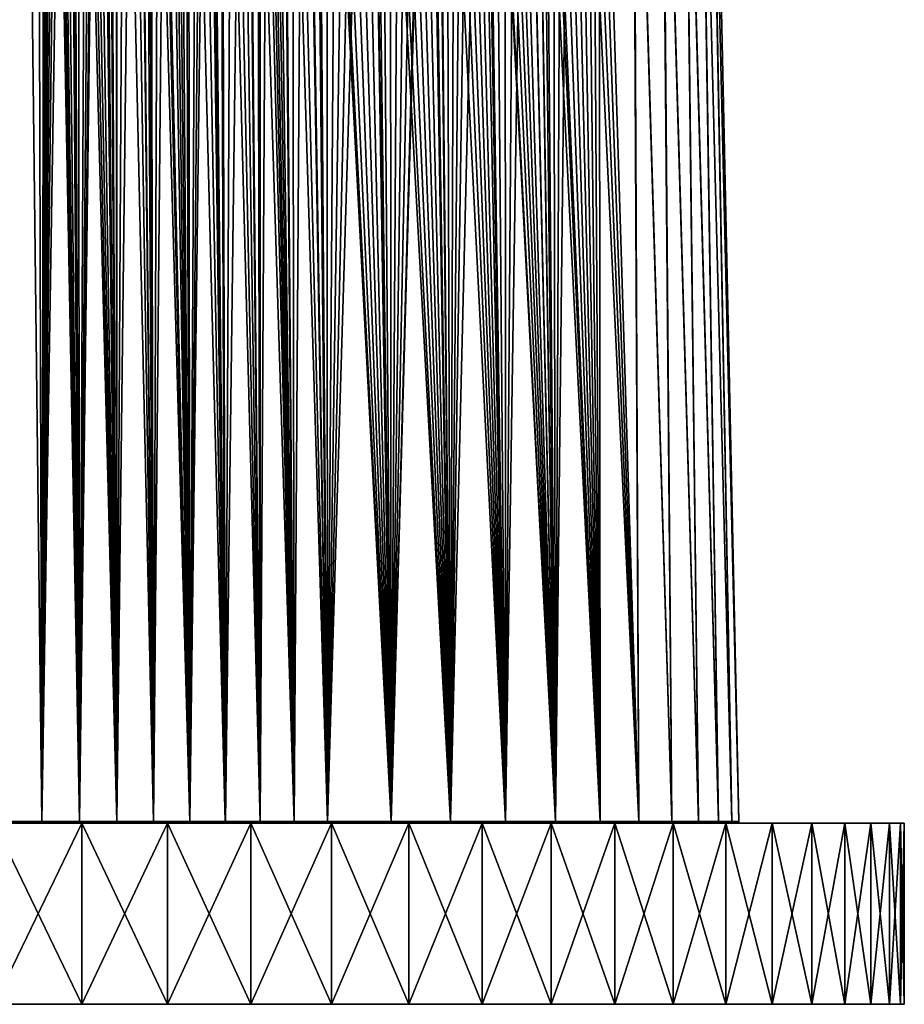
# Model space of a CAD drawing. Header units: millimetres. Extents: x -30 to 76, y -3 to 301.
# Tile 2 of 256: x 6 to 30, y -3 to 24. Entities that reach past the tile are written whole.
import ezdxf

# ---------------------------------------------------------------- set-up
doc = ezdxf.new("R2010")
doc.units = ezdxf.units.MM
doc.header["$LTSCALE"] = 81.481481
for name, color, linetype in [('25', 7, 'CONTINUOUS'), ('3', 7, 'CONTINUOUS'), ('422', 7, 'CONTINUOUS'), ('423', 7, 'CONTINUOUS'), ('429', 7, 'CONTINUOUS')]:
    doc.layers.add(name, color=color, linetype=linetype)

msp = doc.modelspace()

# ---------------------------------------------------------------- linework, layer by layer
at = {"layer": '25', "color": 7, "linetype": 'CONTINUOUS', "true_color": 0xaaaaaa}
for points in [[(4.091, 2, -24.259), (5.15, 2.044, -24.1), (6.199, 2, -23.897), (4.091, 2, -24.259)], [(5.15, 2.044, 24.1), (4.091, 2.044, 24.259), (6.199, 2, 23.897), (5.15, 2.044, 24.1)], [(6.199, 2, 23.897), (4.091, 2.044, 24.259), (4.091, 2, 24.259), (6.199, 2, 23.897)], [(5.15, 2.044, -24.1), (6.2, 2.044, -23.896), (6.199, 2, -23.897), (5.15, 2.044, -24.1)], [(6.2, 2.044, 23.896), (5.15, 2.044, 24.1), (6.199, 2, 23.897), (6.2, 2.044, 23.896)], [(6.2, 2.044, -23.896), (7.241, 2.044, -23.645), (6.199, 2, -23.897), (6.2, 2.044, -23.896)], [(6.199, 2, -23.897), (7.241, 2.044, -23.645), (8.268, 2, -23.351), (6.199, 2, -23.897)], [(8.268, 2, 23.351), (6.2, 2.044, 23.896), (6.199, 2, 23.897), (8.268, 2, 23.351)], [(7.24, 2.044, 23.646), (6.2, 2.044, 23.896), (8.268, 2, 23.351), (7.24, 2.044, 23.646)], [(8.269, 2.044, 23.35), (7.24, 2.044, 23.646), (8.268, 2, 23.351), (8.269, 2.044, 23.35)], [(7.241, 2.044, -23.645), (8.269, 2.044, -23.35), (8.268, 2, -23.351), (7.241, 2.044, -23.645)], [(8.269, 2.044, -23.35), (9.284, 2.044, -23.009), (8.268, 2, -23.351), (8.269, 2.044, -23.35)], [(8.268, 2, -23.351), (9.284, 2.044, -23.009), (10.282, 2, -22.626), (8.268, 2, -23.351)], [(10.282, 2, 22.626), (8.269, 2.044, 23.35), (8.268, 2, 23.351), (10.282, 2, 22.626)], [(9.283, 2.044, 23.01), (8.269, 2.044, 23.35), (10.282, 2, 22.626), (9.283, 2.044, 23.01)], [(10.282, 2.044, 22.625), (9.283, 2.044, 23.01), (10.282, 2, 22.626), (10.282, 2.044, 22.625)], [(9.284, 2.044, -23.009), (10.283, 2.044, -22.625), (10.282, 2, -22.626), (9.284, 2.044, -23.009)], [(10.283, 2.044, -22.625), (11.264, 2.044, -22.197), (10.282, 2, -22.626), (10.283, 2.044, -22.625)], [(10.282, 2, -22.626), (11.264, 2.044, -22.197), (12.224, 2, -21.728), (10.282, 2, -22.626)], [(11.263, 2.044, 22.197), (10.282, 2.044, 22.625), (12.224, 2, 21.728), (11.263, 2.044, 22.197)], [(12.224, 2, 21.728), (10.282, 2.044, 22.625), (10.282, 2, 22.626), (12.224, 2, 21.728)], [(12.224, 2.044, 21.727), (11.263, 2.044, 22.197), (12.224, 2, 21.728), (12.224, 2.044, 21.727)], [(11.264, 2.044, -22.197), (12.225, 2.044, -21.727), (12.224, 2, -21.728), (11.264, 2.044, -22.197)], [(12.225, 2.044, -21.727), (13.165, 2.044, -21.215), (12.224, 2, -21.728), (12.225, 2.044, -21.727)], [(12.224, 2, -21.728), (13.165, 2.044, -21.215), (14.08, 2, -20.663), (12.224, 2, -21.728)], [(13.164, 2.044, 21.215), (12.224, 2.044, 21.727), (14.08, 2, 20.663), (13.164, 2.044, 21.215)], [(14.08, 2, 20.663), (12.224, 2.044, 21.727), (12.224, 2, 21.728), (14.08, 2, 20.663)], [(14.08, 2.044, 20.663), (13.164, 2.044, 21.215), (14.08, 2, 20.663), (14.08, 2.044, 20.663)], [(13.165, 2.044, -21.215), (14.081, 2.044, -20.662), (14.08, 2, -20.663), (13.165, 2.044, -21.215)], [(14.08, 2, -20.663), (14.081, 2.044, -20.662), (15.836, 2, -19.441), (14.08, 2, -20.663)], [(15.836, 2.044, 19.441), (14.08, 2.044, 20.663), (15.836, 2, 19.441), (15.836, 2.044, 19.441)], [(15.836, 2, 19.441), (14.08, 2.044, 20.663), (14.08, 2, 20.663), (15.836, 2, 19.441)], [(14.081, 2.044, -20.662), (15.837, 2.044, -19.44), (15.836, 2, -19.441), (14.081, 2.044, -20.662)], [(15.836, 2, -19.441), (15.837, 2.044, -19.44), (17.478, 2, -18.071), (15.836, 2, -19.441)], [(17.479, 2.044, 18.069), (15.836, 2.044, 19.441), (17.478, 2, 18.07), (17.479, 2.044, 18.069)], [(17.478, 2, 18.07), (15.836, 2.044, 19.441), (15.836, 2, 19.441), (17.478, 2, 18.07)], [(15.837, 2.044, -19.44), (17.48, 2.044, -18.068), (17.478, 2, -18.071), (15.837, 2.044, -19.44)], [(17.478, 2, -18.071), (17.48, 2.044, -18.068), (18.995, 2, -16.561), (17.478, 2, -18.071)], [(18.995, 2, 16.561), (17.479, 2.044, 18.069), (17.478, 2, 18.07), (18.995, 2, 16.561)], [(18.995, 2.044, 16.56), (17.479, 2.044, 18.069), (18.995, 2, 16.561), (18.995, 2.044, 16.56)], [(17.48, 2.044, -18.068), (18.996, 2.044, -16.559), (18.995, 2, -16.561), (17.48, 2.044, -18.068)], [(18.995, 2, -16.561), (18.996, 2.044, -16.559), (20.374, 2, -14.924), (18.995, 2, -16.561)], [(20.374, 2.044, 14.923), (18.995, 2.044, 16.56), (20.374, 2, 14.924), (20.374, 2.044, 14.923)], [(20.374, 2, 14.924), (18.995, 2.044, 16.56), (18.995, 2, 16.561), (20.374, 2, 14.924)], [(18.996, 2.044, -16.559), (20.375, 2.044, -14.922), (20.374, 2, -14.924), (18.996, 2.044, -16.559)], [(20.374, 2, -14.924), (20.375, 2.044, -14.922), (21.604, 2, -13.173), (20.374, 2, -14.924)], [(21.604, 2.044, 13.173), (20.374, 2.044, 14.923), (21.604, 2, 13.173), (21.604, 2.044, 13.173)], [(21.604, 2, 13.173), (20.374, 2.044, 14.923), (20.374, 2, 14.924), (21.604, 2, 13.173)], [(20.375, 2.044, -14.922), (21.605, 2.044, -13.172), (21.604, 2, -13.173), (20.375, 2.044, -14.922)], [(21.604, 2, -13.173), (21.605, 2.044, -13.172), (22.677, 2, -11.322), (21.604, 2, -13.173)], [(22.676, 2.044, 11.322), (21.604, 2.044, 13.173), (22.677, 2, 11.322), (22.676, 2.044, 11.322)], [(22.677, 2, 11.322), (21.604, 2.044, 13.173), (21.604, 2, 13.173), (22.677, 2, 11.322)], [(21.605, 2.044, -13.172), (22.677, 2.044, -11.32), (22.677, 2, -11.322), (21.605, 2.044, -13.172)], [(23.583, 2.044, 9.384), (22.676, 2.044, 11.322), (23.583, 2, 9.384), (23.583, 2.044, 9.384)], [(23.583, 2, 9.384), (22.676, 2.044, 11.322), (22.677, 2, 11.322), (23.583, 2, 9.384)], [(22.677, 2.044, -11.32), (23.584, 2.044, -9.382), (23.583, 2, -9.384), (22.677, 2.044, -11.32)], [(22.677, 2, -11.322), (22.677, 2.044, -11.32), (23.583, 2, -9.384), (22.677, 2, -11.322)], [(23.583, 2, -9.384), (23.584, 2.044, -9.382), (24.317, 2, -7.375), (23.583, 2, -9.384)], [(24.317, 2.044, 7.374), (23.583, 2.044, 9.384), (24.317, 2, 7.375), (24.317, 2.044, 7.374)], [(24.317, 2, 7.375), (23.583, 2.044, 9.384), (23.583, 2, 9.384), (24.317, 2, 7.375)], [(23.584, 2.044, -9.382), (24.317, 2.044, -7.372), (24.317, 2, -7.375), (23.584, 2.044, -9.382)], [(24.317, 2.044, -7.372), (24.873, 2.044, -5.306), (24.873, 2, -5.308), (24.317, 2.044, -7.372)], [(24.317, 2, -7.375), (24.317, 2.044, -7.372), (24.873, 2, -5.308), (24.317, 2, -7.375)], [(24.872, 2.044, 5.308), (24.317, 2.044, 7.374), (24.873, 2, 5.308), (24.872, 2.044, 5.308)], [(24.873, 2, 5.308), (24.317, 2.044, 7.374), (24.317, 2, 7.375), (24.873, 2, 5.308)], [(25.245, 2.044, 3.202), (24.872, 2.044, 5.308), (24.873, 2, 5.308), (25.245, 2.044, 3.202)], [(24.873, 2.044, -5.306), (25.245, 2.044, -3.2), (25.245, 2, -3.201), (24.873, 2.044, -5.306)], [(24.873, 2, -5.308), (24.873, 2.044, -5.306), (25.245, 2, -3.201), (24.873, 2, -5.308)], [(25.245, 2, 3.201), (25.245, 2.044, 3.202), (24.873, 2, 5.308), (25.245, 2, 3.201)], [(25.245, 2.044, -3.2), (25.432, 2.044, -1.069), (25.432, 2, -1.069), (25.245, 2.044, -3.2)], [(25.245, 2, -3.201), (25.245, 2.044, -3.2), (25.432, 2, -1.069), (25.245, 2, -3.201)], [(25.432, 2.044, 1.071), (25.245, 2.044, 3.202), (25.245, 2, 3.201), (25.432, 2.044, 1.071)], [(25.432, 2, 1.069), (25.432, 2.044, 1.071), (25.245, 2, 3.201), (25.432, 2, 1.069)], [(25.432, 2.044, -1.069), (25.432, 2.044, 1.071), (25.432, 2, 1.069), (25.432, 2.044, -1.069)], [(25.432, 2, -1.069), (25.432, 2.044, -1.069), (25.432, 2, 1.069), (25.432, 2, -1.069)]]:
    msp.add_3dface(points, dxfattribs=at)
at = {"layer": '3', "color": 7, "linetype": 'CONTINUOUS', "true_color": 0xaaaaaa}
for points in [[(6.2, 2.044, -23.896), (5.15, 2.044, -24.1), (4.903, 112, -21.695), (6.2, 2.044, -23.896)], [(5.873, 112, -21.498), (6.2, 2.044, -23.896), (4.903, 112, -21.695), (5.873, 112, -21.498)], [(5.15, 2.044, 24.1), (6.2, 2.044, 23.896), (4.903, 112, 21.695), (5.15, 2.044, 24.1)], [(4.903, 112, 21.695), (6.2, 2.044, 23.896), (5.873, 112, 21.498), (4.903, 112, 21.695)], [(6.2, 2.044, -23.896), (5.873, 112, -21.498), (6.294, 52.255, -22.746), (6.2, 2.044, -23.896)], [(5.873, 112, 21.498), (6.2, 2.044, 23.896), (6.294, 52.18, 22.748), (5.873, 112, 21.498)], [(6.3, 52.005, -22.75), (6.2, 2.044, -23.896), (6.294, 52.255, -22.746), (6.3, 52.005, -22.75)], [(6.2, 2.044, 23.896), (7.24, 2.044, 23.646), (6.294, 52.18, 22.748), (6.2, 2.044, 23.896)], [(6.294, 52.18, 22.748), (7.24, 2.044, 23.646), (6.31, 51.845, 22.751), (6.294, 52.18, 22.748)], [(6.319, 51.756, -22.751), (6.2, 2.044, -23.896), (6.3, 52.005, -22.75), (6.319, 51.756, -22.751)], [(6.354, 51.506, -22.749), (6.2, 2.044, -23.896), (6.319, 51.756, -22.751), (6.354, 51.506, -22.749)], [(6.31, 51.845, 22.751), (7.24, 2.044, 23.646), (6.355, 51.499, 22.749), (6.31, 51.845, 22.751)], [(6.404, 51.251, -22.743), (6.2, 2.044, -23.896), (6.354, 51.506, -22.749), (6.404, 51.251, -22.743)], [(6.355, 51.499, 22.749), (7.24, 2.044, 23.646), (6.431, 51.14, 22.739), (6.355, 51.499, 22.749)], [(6.471, 50.992, -22.733), (6.2, 2.044, -23.896), (6.404, 51.251, -22.743), (6.471, 50.992, -22.733)], [(6.431, 51.14, 22.739), (7.24, 2.044, 23.646), (6.537, 50.778, 22.721), (6.431, 51.14, 22.739)], [(6.537, 50.78, -22.721), (6.2, 2.044, -23.896), (6.471, 50.992, -22.733), (6.537, 50.78, -22.721)], [(6.553, 50.732, -22.719), (6.2, 2.044, -23.896), (6.537, 50.78, -22.721), (6.553, 50.732, -22.719)], [(6.655, 50.458, -22.7), (6.2, 2.044, -23.896), (6.553, 50.732, -22.719), (6.655, 50.458, -22.7)], [(6.537, 50.778, 22.721), (7.24, 2.044, 23.646), (6.542, 50.765, 22.721), (6.537, 50.778, 22.721)], [(6.542, 50.765, 22.721), (7.24, 2.044, 23.646), (6.693, 50.364, 22.692), (6.542, 50.765, 22.721)], [(6.788, 50.149, -22.673), (6.2, 2.044, -23.896), (6.655, 50.458, -22.7), (6.788, 50.149, -22.673)], [(6.693, 50.364, 22.692), (7.24, 2.044, 23.646), (6.898, 49.921, 22.65), (6.693, 50.364, 22.692)], [(6.964, 49.793, -22.635), (6.2, 2.044, -23.896), (6.788, 50.149, -22.673), (6.964, 49.793, -22.635)], [(7.241, 2.044, -23.645), (6.2, 2.044, -23.896), (6.964, 49.793, -22.635), (7.241, 2.044, -23.645)], [(6.898, 49.921, 22.65), (7.24, 2.044, 23.646), (7.024, 49.68, 22.622), (6.898, 49.921, 22.65)], [(7.191, 49.387, -22.584), (7.241, 2.044, -23.645), (6.964, 49.793, -22.635), (7.191, 49.387, -22.584)], [(7.24, 2.044, 23.646), (8.269, 2.044, 23.35), (7.024, 49.68, 22.622), (7.24, 2.044, 23.646)], [(7.024, 49.68, 22.622), (8.269, 2.044, 23.35), (7.17, 49.423, 22.589), (7.024, 49.68, 22.622)], [(7.17, 49.423, 22.589), (8.269, 2.044, 23.35), (7.337, 49.149, 22.549), (7.17, 49.423, 22.589)], [(7.477, 48.932, -22.514), (7.241, 2.044, -23.645), (7.191, 49.387, -22.584), (7.477, 48.932, -22.514)], [(7.645, 48.684, -22.47), (7.241, 2.044, -23.645), (7.477, 48.932, -22.514), (7.645, 48.684, -22.47)], [(7.337, 49.149, 22.549), (8.269, 2.044, 23.35), (7.527, 48.857, 22.501), (7.337, 49.149, 22.549)], [(7.772, 48.503, -22.436), (7.241, 2.044, -23.645), (7.645, 48.684, -22.47), (7.772, 48.503, -22.436)], [(7.527, 48.857, 22.501), (8.269, 2.044, 23.35), (7.742, 48.546, 22.445), (7.527, 48.857, 22.501)], [(7.832, 48.42, -22.42), (7.241, 2.044, -23.645), (7.772, 48.503, -22.436), (7.832, 48.42, -22.42)], [(8.269, 2.044, -23.35), (7.241, 2.044, -23.645), (7.832, 48.42, -22.42), (8.269, 2.044, -23.35)], [(7.742, 48.546, 22.445), (8.269, 2.044, 23.35), (7.773, 48.502, 22.436), (7.742, 48.546, 22.445)], [(7.773, 48.502, 22.436), (8.269, 2.044, 23.35), (7.983, 48.215, 22.378), (7.773, 48.502, 22.436)], [(8.04, 48.141, -22.362), (8.269, 2.044, -23.35), (7.832, 48.42, -22.42), (8.04, 48.141, -22.362)], [(7.983, 48.215, 22.378), (8.269, 2.044, 23.35), (8.255, 47.863, 22.3), (7.983, 48.215, 22.378)], [(8.27, 47.844, -22.295), (8.269, 2.044, -23.35), (8.04, 48.141, -22.362), (8.27, 47.844, -22.295)], [(8.269, 2.044, 23.35), (9.283, 2.044, 23.01), (8.255, 47.863, 22.3), (8.269, 2.044, 23.35)], [(8.255, 47.863, 22.3), (9.283, 2.044, 23.01), (8.558, 47.488, 22.208), (8.255, 47.863, 22.3)], [(8.524, 47.529, -22.218), (8.269, 2.044, -23.35), (8.27, 47.844, -22.295), (8.524, 47.529, -22.218)], [(8.805, 47.195, -22.129), (8.269, 2.044, -23.35), (8.524, 47.529, -22.218), (8.805, 47.195, -22.129)], [(8.558, 47.488, 22.208), (9.283, 2.044, 23.01), (8.779, 47.224, 22.137), (8.558, 47.488, 22.208)], [(9.284, 2.044, -23.009), (8.269, 2.044, -23.35), (8.805, 47.195, -22.129), (9.284, 2.044, -23.009)], [(8.779, 47.224, 22.137), (9.283, 2.044, 23.01), (9.017, 46.949, 22.059), (8.779, 47.224, 22.137)], [(9.113, 46.84, -22.026), (9.284, 2.044, -23.009), (8.805, 47.195, -22.129), (9.113, 46.84, -22.026)], [(9.283, 2.044, 23.01), (10.282, 2.044, 22.625), (9.017, 46.949, 22.059), (9.283, 2.044, 23.01)], [(9.017, 46.949, 22.059), (10.282, 2.044, 22.625), (9.185, 46.758, 22.001), (9.017, 46.949, 22.059)], [(9.184, 46.759, -22.002), (9.284, 2.044, -23.009), (9.113, 46.84, -22.026), (9.184, 46.759, -22.002)], [(9.452, 46.462, -21.907), (9.284, 2.044, -23.009), (9.184, 46.759, -22.002), (9.452, 46.462, -21.907)], [(9.185, 46.758, 22.001), (10.282, 2.044, 22.625), (9.272, 46.661, 21.971), (9.185, 46.758, 22.001)], [(9.272, 46.661, 21.971), (10.282, 2.044, 22.625), (9.544, 46.362, 21.874), (9.272, 46.661, 21.971)], [(9.696, 46.197, -21.818), (9.284, 2.044, -23.009), (9.452, 46.462, -21.907), (9.696, 46.197, -21.818)], [(9.544, 46.362, 21.874), (10.282, 2.044, 22.625), (9.831, 46.054, 21.767), (9.544, 46.362, 21.874)], [(10.283, 2.044, -22.625), (9.284, 2.044, -23.009), (9.696, 46.197, -21.818), (10.283, 2.044, -22.625)], [(9.957, 45.92, -21.719), (10.283, 2.044, -22.625), (9.696, 46.197, -21.818), (9.957, 45.92, -21.719)], [(9.831, 46.054, 21.767), (10.282, 2.044, 22.625), (10.134, 45.735, 21.649), (9.831, 46.054, 21.767)], [(10.233, 45.631, -21.609), (10.283, 2.044, -22.625), (9.957, 45.92, -21.719), (10.233, 45.631, -21.609)], [(10.282, 2.044, 22.625), (11.263, 2.044, 22.197), (10.134, 45.735, 21.649), (10.282, 2.044, 22.625)], [(10.134, 45.735, 21.649), (11.263, 2.044, 22.197), (10.447, 45.413, 21.522), (10.134, 45.735, 21.649)], [(10.524, 45.334, -21.49), (10.283, 2.044, -22.625), (10.233, 45.631, -21.609), (10.524, 45.334, -21.49)], [(10.447, 45.413, 21.522), (11.263, 2.044, 22.197), (10.686, 45.171, 21.421), (10.447, 45.413, 21.522)], [(10.685, 45.172, -21.422), (10.283, 2.044, -22.625), (10.524, 45.334, -21.49), (10.685, 45.172, -21.422)], [(10.83, 45.027, -21.359), (10.283, 2.044, -22.625), (10.685, 45.172, -21.422), (10.83, 45.027, -21.359)], [(10.686, 45.171, 21.421), (11.263, 2.044, 22.197), (10.768, 45.089, 21.386), (10.686, 45.171, 21.421)], [(11.264, 2.044, -22.197), (10.283, 2.044, -22.625), (10.83, 45.027, -21.359), (11.264, 2.044, -22.197)], [(10.768, 45.089, 21.386), (11.263, 2.044, 22.197), (11.095, 44.765, 21.242), (10.768, 45.089, 21.386)], [(11.147, 44.714, -21.218), (11.264, 2.044, -22.197), (10.83, 45.027, -21.359), (11.147, 44.714, -21.218)], [(11.263, 2.044, 22.197), (12.224, 2.044, 21.727), (11.095, 44.765, 21.242), (11.263, 2.044, 22.197)], [(11.095, 44.765, 21.242), (12.224, 2.044, 21.727), (11.341, 44.526, 21.129), (11.095, 44.765, 21.242)], [(11.47, 44.401, -21.068), (11.264, 2.044, -22.197), (11.147, 44.714, -21.218), (11.47, 44.401, -21.068)], [(11.801, 44.086, -20.908), (11.264, 2.044, -22.197), (11.47, 44.401, -21.068), (11.801, 44.086, -20.908)], [(11.341, 44.526, 21.129), (12.224, 2.044, 21.727), (11.588, 44.288, 21.012), (11.341, 44.526, 21.129)], [(12.225, 2.044, -21.727), (11.264, 2.044, -22.197), (11.801, 44.086, -20.908), (12.225, 2.044, -21.727)], [(11.588, 44.288, 21.012), (12.224, 2.044, 21.727), (11.837, 44.052, 20.89), (11.588, 44.288, 21.012)], [(12.131, 43.777, -20.742), (12.225, 2.044, -21.727), (11.801, 44.086, -20.908), (12.131, 43.777, -20.742)], [(12.224, 2.044, 21.727), (13.164, 2.044, 21.215), (11.837, 44.052, 20.89), (12.224, 2.044, 21.727)], [(11.837, 44.052, 20.89), (13.164, 2.044, 21.215), (12.084, 43.82, 20.766), (11.837, 44.052, 20.89)], [(12.084, 43.82, 20.766), (13.164, 2.044, 21.215), (12.228, 43.686, 20.692), (12.084, 43.82, 20.766)], [(12.228, 43.686, -20.692), (12.225, 2.044, -21.727), (12.131, 43.777, -20.742), (12.228, 43.686, -20.692)], [(12.46, 43.472, -20.569), (12.225, 2.044, -21.727), (12.228, 43.686, -20.692), (12.46, 43.472, -20.569)], [(12.228, 43.686, 20.692), (13.164, 2.044, 21.215), (12.332, 43.59, 20.637), (12.228, 43.686, 20.692)], [(12.332, 43.59, 20.637), (13.164, 2.044, 21.215), (12.579, 43.364, 20.506), (12.332, 43.59, 20.637)], [(13.165, 2.044, -21.215), (12.225, 2.044, -21.727), (12.46, 43.472, -20.569), (13.165, 2.044, -21.215)], [(12.788, 43.175, -20.391), (13.165, 2.044, -21.215), (12.46, 43.472, -20.569), (12.788, 43.175, -20.391)], [(12.579, 43.364, 20.506), (13.164, 2.044, 21.215), (12.824, 43.142, 20.371), (12.579, 43.364, 20.506)], [(13.112, 42.885, -20.208), (13.165, 2.044, -21.215), (12.788, 43.175, -20.391), (13.112, 42.885, -20.208)], [(13.164, 2.044, 21.215), (14.08, 2.044, 20.663), (12.824, 43.142, 20.371), (13.164, 2.044, 21.215)], [(12.824, 43.142, 20.371), (14.08, 2.044, 20.663), (13.068, 42.923, 20.233), (12.824, 43.142, 20.371)], [(13.068, 42.923, 20.233), (14.08, 2.044, 20.663), (13.391, 42.638, 20.044), (13.068, 42.923, 20.233)], [(13.432, 42.602, -20.02), (13.165, 2.044, -21.215), (13.112, 42.885, -20.208), (13.432, 42.602, -20.02)], [(14.081, 2.044, -20.662), (13.165, 2.044, -21.215), (13.432, 42.602, -20.02), (14.081, 2.044, -20.662)], [(13.391, 42.638, 20.044), (14.08, 2.044, 20.663), (13.709, 42.361, 19.851), (13.391, 42.638, 20.044)], [(13.748, 42.327, -19.827), (14.081, 2.044, -20.662), (13.432, 42.602, -20.02), (13.748, 42.327, -19.827)], [(14.08, 2.044, 20.663), (15.836, 2.044, 19.441), (13.709, 42.361, 19.851), (14.08, 2.044, 20.663)], [(13.709, 42.361, 19.851), (15.836, 2.044, 19.441), (13.787, 42.294, 19.803), (13.709, 42.361, 19.851)], [(13.786, 42.294, -19.803), (14.081, 2.044, -20.662), (13.748, 42.327, -19.827), (13.786, 42.294, -19.803)], [(14.061, 42.06, -19.63), (14.081, 2.044, -20.662), (13.786, 42.294, -19.803), (14.061, 42.06, -19.63)], [(13.787, 42.294, 19.803), (15.836, 2.044, 19.441), (14.023, 42.092, 19.654), (13.787, 42.294, 19.803)], [(14.023, 42.092, 19.654), (15.836, 2.044, 19.441), (14.331, 41.831, 19.453), (14.023, 42.092, 19.654)], [(14.367, 41.801, -19.429), (14.081, 2.044, -20.662), (14.061, 42.06, -19.63), (14.367, 41.801, -19.429)], [(14.668, 41.55, -19.225), (14.081, 2.044, -20.662), (14.367, 41.801, -19.429), (14.668, 41.55, -19.225)], [(14.331, 41.831, 19.453), (15.836, 2.044, 19.441), (14.634, 41.578, 19.249), (14.331, 41.831, 19.453)], [(14.964, 41.308, -19.018), (14.081, 2.044, -20.662), (14.668, 41.55, -19.225), (14.964, 41.308, -19.018)], [(14.634, 41.578, 19.249), (15.836, 2.044, 19.441), (14.931, 41.334, 19.042), (14.634, 41.578, 19.249)], [(14.931, 41.334, 19.042), (15.836, 2.044, 19.441), (15.222, 41.099, 18.832), (14.931, 41.334, 19.042)], [(15.253, 41.074, -18.809), (14.081, 2.044, -20.662), (14.964, 41.308, -19.018), (15.253, 41.074, -18.809)], [(15.837, 2.044, -19.44), (14.081, 2.044, -20.662), (15.253, 41.074, -18.809), (15.837, 2.044, -19.44)], [(15.222, 41.099, 18.832), (15.836, 2.044, 19.441), (15.343, 41.002, 18.742), (15.222, 41.099, 18.832)], [(15.343, 41.002, -18.742), (15.837, 2.044, -19.44), (15.253, 41.074, -18.809), (15.343, 41.002, -18.742)], [(15.537, 40.849, -18.597), (15.837, 2.044, -19.44), (15.343, 41.002, -18.742), (15.537, 40.849, -18.597)], [(15.836, 2.044, 19.441), (17.479, 2.044, 18.069), (15.343, 41.002, 18.742), (15.836, 2.044, 19.441)], [(15.343, 41.002, 18.742), (17.479, 2.044, 18.069), (15.507, 40.872, 18.619), (15.343, 41.002, 18.742)], [(15.507, 40.872, 18.619), (17.479, 2.044, 18.069), (15.786, 40.653, 18.404), (15.507, 40.872, 18.619)], [(15.814, 40.631, -18.382), (15.837, 2.044, -19.44), (15.537, 40.849, -18.597), (15.814, 40.631, -18.382)], [(15.786, 40.653, 18.404), (17.479, 2.044, 18.069), (16.06, 40.442, 18.187), (15.786, 40.653, 18.404)], [(16.086, 40.422, -18.166), (15.837, 2.044, -19.44), (15.814, 40.631, -18.382), (16.086, 40.422, -18.166)], [(16.352, 40.221, -17.948), (15.837, 2.044, -19.44), (16.086, 40.422, -18.166), (16.352, 40.221, -17.948)], [(16.612, 40.028, -17.728), (15.837, 2.044, -19.44), (16.352, 40.221, -17.948), (16.612, 40.028, -17.728)], [(16.06, 40.442, 18.187), (17.479, 2.044, 18.069), (16.327, 40.24, 17.968), (16.06, 40.442, 18.187)], [(16.327, 40.24, 17.968), (17.479, 2.044, 18.069), (16.589, 40.045, 17.748), (16.327, 40.24, 17.968)], [(16.866, 39.843, -17.506), (15.837, 2.044, -19.44), (16.612, 40.028, -17.728), (16.866, 39.843, -17.506)], [(16.589, 40.045, 17.748), (17.479, 2.044, 18.069), (16.844, 39.859, 17.526), (16.589, 40.045, 17.748)], [(16.893, 39.823, -17.482), (15.837, 2.044, -19.44), (16.866, 39.843, -17.506), (16.893, 39.823, -17.482)], [(17.48, 2.044, -18.068), (15.837, 2.044, -19.44), (16.893, 39.823, -17.482), (17.48, 2.044, -18.068)], [(16.844, 39.859, 17.526), (17.479, 2.044, 18.069), (16.893, 39.823, 17.482), (16.844, 39.859, 17.526)], [(17.114, 39.665, -17.283), (17.48, 2.044, -18.068), (16.893, 39.823, -17.482), (17.114, 39.665, -17.283)], [(16.893, 39.823, 17.482), (17.479, 2.044, 18.069), (17.093, 39.68, 17.302), (16.893, 39.823, 17.482)], [(17.479, 2.044, 18.069), (18.995, 2.044, 16.56), (17.093, 39.68, 17.302), (17.479, 2.044, 18.069)], [(17.093, 39.68, 17.302), (18.995, 2.044, 16.56), (17.337, 39.509, 17.078), (17.093, 39.68, 17.302)], [(17.356, 39.496, -17.06), (17.48, 2.044, -18.068), (17.114, 39.665, -17.283), (17.356, 39.496, -17.06)], [(17.337, 39.509, 17.078), (18.995, 2.044, 16.56), (17.574, 39.346, 16.853), (17.337, 39.509, 17.078)], [(17.592, 39.334, -16.835), (17.48, 2.044, -18.068), (17.356, 39.496, -17.06), (17.592, 39.334, -16.835)], [(17.822, 39.179, -16.61), (17.48, 2.044, -18.068), (17.592, 39.334, -16.835), (17.822, 39.179, -16.61)], [(18.046, 39.032, -16.385), (17.48, 2.044, -18.068), (17.822, 39.179, -16.61), (18.046, 39.032, -16.385)], [(17.574, 39.346, 16.853), (18.995, 2.044, 16.56), (17.805, 39.191, 16.627), (17.574, 39.346, 16.853)], [(17.805, 39.191, 16.627), (18.995, 2.044, 16.56), (18.03, 39.042, 16.401), (17.805, 39.191, 16.627)], [(18.371, 38.825, -16.046), (17.48, 2.044, -18.068), (18.046, 39.032, -16.385), (18.371, 38.825, -16.046)], [(18.03, 39.042, 16.401), (18.995, 2.044, 16.56), (18.25, 38.902, 16.175), (18.03, 39.042, 16.401)], [(18.25, 38.902, 16.175), (18.995, 2.044, 16.56), (18.435, 38.786, 15.979), (18.25, 38.902, 16.175)], [(18.996, 2.044, -16.559), (17.48, 2.044, -18.068), (18.371, 38.825, -16.046), (18.996, 2.044, -16.559)], [(18.436, 38.785, -15.978), (18.996, 2.044, -16.559), (18.371, 38.825, -16.046), (18.436, 38.785, -15.978)], [(18.995, 2.044, 16.56), (20.374, 2.044, 14.923), (18.435, 38.786, 15.979), (18.995, 2.044, 16.56)], [(18.435, 38.786, 15.979), (20.374, 2.044, 14.923), (18.463, 38.768, 15.948), (18.435, 38.786, 15.979)], [(18.684, 38.634, -15.708), (18.996, 2.044, -16.559), (18.436, 38.785, -15.978), (18.684, 38.634, -15.708)], [(18.463, 38.768, 15.948), (20.374, 2.044, 14.923), (18.671, 38.641, 15.722), (18.463, 38.768, 15.948)], [(18.671, 38.641, 15.722), (20.374, 2.044, 14.923), (18.874, 38.522, 15.495), (18.671, 38.641, 15.722)], [(18.984, 38.458, -15.369), (18.996, 2.044, -16.559), (18.684, 38.634, -15.708), (18.984, 38.458, -15.369)], [(18.874, 38.522, 15.495), (20.374, 2.044, 14.923), (19.071, 38.409, 15.269), (18.874, 38.522, 15.495)], [(19.272, 38.298, -15.031), (18.996, 2.044, -16.559), (18.984, 38.458, -15.369), (19.272, 38.298, -15.031)], [(19.071, 38.409, 15.269), (20.374, 2.044, 14.923), (19.262, 38.303, 15.043), (19.071, 38.409, 15.269)], [(19.548, 38.151, -14.694), (18.996, 2.044, -16.559), (19.272, 38.298, -15.031), (19.548, 38.151, -14.694)], [(20.375, 2.044, -14.922), (18.996, 2.044, -16.559), (19.548, 38.151, -14.694), (20.375, 2.044, -14.922)], [(19.262, 38.303, 15.043), (20.374, 2.044, 14.923), (19.54, 38.156, 14.704), (19.262, 38.303, 15.043)], [(19.54, 38.156, 14.704), (20.374, 2.044, 14.923), (19.806, 38.023, 14.367), (19.54, 38.156, 14.704)], [(19.813, 38.019, -14.358), (20.375, 2.044, -14.922), (19.548, 38.151, -14.694), (19.813, 38.019, -14.358)], [(20.374, 2.044, 14.923), (21.604, 2.044, 13.173), (19.806, 38.023, 14.367), (20.374, 2.044, 14.923)], [(19.806, 38.023, 14.367), (21.604, 2.044, 13.173), (19.982, 37.939, 14.136), (19.806, 38.023, 14.367)], [(19.982, 37.939, -14.136), (20.375, 2.044, -14.922), (19.813, 38.019, -14.358), (19.982, 37.939, -14.136)], [(20.067, 37.901, -14.023), (20.375, 2.044, -14.922), (19.982, 37.939, -14.136), (20.067, 37.901, -14.023)], [(19.982, 37.939, 14.136), (21.604, 2.044, 13.173), (20.061, 37.903, 14.031), (19.982, 37.939, 14.136)], [(20.061, 37.903, 14.031), (21.604, 2.044, 13.173), (20.306, 37.797, 13.696), (20.061, 37.903, 14.031)], [(20.311, 37.795, -13.69), (20.375, 2.044, -14.922), (20.067, 37.901, -14.023), (20.311, 37.795, -13.69)], [(20.306, 37.797, 13.696), (21.604, 2.044, 13.173), (20.541, 37.704, 13.363), (20.306, 37.797, 13.696)], [(20.544, 37.702, -13.358), (20.375, 2.044, -14.922), (20.311, 37.795, -13.69), (20.544, 37.702, -13.358)], [(20.768, 37.622, -13.027), (20.375, 2.044, -14.922), (20.544, 37.702, -13.358), (20.768, 37.622, -13.027)], [(21.605, 2.044, -13.172), (20.375, 2.044, -14.922), (20.768, 37.622, -13.027), (21.605, 2.044, -13.172)], [(20.541, 37.704, 13.363), (21.604, 2.044, 13.173), (20.766, 37.623, 13.031), (20.541, 37.704, 13.363)], [(20.766, 37.623, 13.031), (21.604, 2.044, 13.173), (20.982, 37.554, 12.701), (20.766, 37.623, 13.031)], [(20.983, 37.553, -12.698), (21.605, 2.044, -13.172), (20.768, 37.622, -13.027), (20.983, 37.553, -12.698)], [(21.604, 2.044, 13.173), (22.676, 2.044, 11.322), (20.982, 37.554, 12.701), (21.604, 2.044, 13.173)], [(20.982, 37.554, 12.701), (22.676, 2.044, 11.322), (21.188, 37.496, 12.372), (20.982, 37.554, 12.701)], [(21.189, 37.496, -12.37), (21.605, 2.044, -13.172), (20.983, 37.553, -12.698), (21.189, 37.496, -12.37)], [(21.188, 37.496, 12.372), (22.676, 2.044, 11.322), (21.387, 37.45, 12.044), (21.188, 37.496, 12.372)], [(21.387, 37.45, -12.043), (21.605, 2.044, -13.172), (21.189, 37.496, -12.37), (21.387, 37.45, -12.043)], [(21.577, 37.416, -11.718), (21.605, 2.044, -13.172), (21.387, 37.45, -12.043), (21.577, 37.416, -11.718)], [(21.387, 37.45, 12.044), (22.676, 2.044, 11.322), (21.577, 37.416, 11.718), (21.387, 37.45, 12.044)], [(22.677, 2.044, -11.32), (21.605, 2.044, -13.172), (21.577, 37.416, -11.718), (22.677, 2.044, -11.32)], [(22.503, 37.267, -9.925), (22.677, 2.044, -11.32), (21.577, 37.416, -11.718), (22.503, 37.267, -9.925)], [(21.577, 37.416, 11.718), (22.676, 2.044, 11.322), (22.511, 37.266, 9.906), (21.577, 37.416, 11.718)], [(22.519, 37.264, -9.89), (22.677, 2.044, -11.32), (22.503, 37.267, -9.925), (22.519, 37.264, -9.89)], [(22.676, 2.044, 11.322), (23.583, 2.044, 9.384), (22.511, 37.266, 9.906), (22.676, 2.044, 11.322)], [(22.511, 37.266, 9.906), (23.583, 2.044, 9.384), (23.287, 37.136, 8.017), (22.511, 37.266, 9.906)], [(23.584, 2.044, -9.382), (22.677, 2.044, -11.32), (22.519, 37.264, -9.89), (23.584, 2.044, -9.382)], [(23.281, 37.137, -8.036), (23.584, 2.044, -9.382), (22.519, 37.264, -9.89), (23.281, 37.137, -8.036)], [(23.296, 37.135, -7.995), (23.584, 2.044, -9.382), (23.281, 37.137, -8.036), (23.296, 37.135, -7.995)], [(23.583, 2.044, 9.384), (24.317, 2.044, 7.374), (23.287, 37.136, 8.017), (23.583, 2.044, 9.384)], [(23.287, 37.136, 8.017), (24.317, 2.044, 7.374), (23.295, 37.135, 7.995), (23.287, 37.136, 8.017)], [(23.295, 37.135, 7.995), (24.317, 2.044, 7.374), (23.898, 37.031, 6.066), (23.295, 37.135, 7.995)], [(24.317, 2.044, -7.372), (23.584, 2.044, -9.382), (23.296, 37.135, -7.995), (24.317, 2.044, -7.372)], [(23.893, 37.032, -6.085), (24.317, 2.044, -7.372), (23.296, 37.135, -7.995), (23.893, 37.032, -6.085)], [(23.904, 37.03, -6.043), (24.317, 2.044, -7.372), (23.893, 37.032, -6.085), (23.904, 37.03, -6.043)], [(24.317, 2.044, 7.374), (24.872, 2.044, 5.308), (23.898, 37.031, 6.066), (24.317, 2.044, 7.374)], [(23.898, 37.031, 6.066), (24.872, 2.044, 5.308), (23.904, 37.03, 6.043), (23.898, 37.031, 6.066)], [(24.873, 2.044, -5.306), (24.317, 2.044, -7.372), (23.904, 37.03, -6.043), (24.873, 2.044, -5.306)], [(24.334, 36.954, -4.087), (24.873, 2.044, -5.306), (23.904, 37.03, -6.043), (24.334, 36.954, -4.087)], [(23.904, 37.03, 6.043), (24.872, 2.044, 5.308), (24.338, 36.954, 4.067), (23.904, 37.03, 6.043)], [(24.341, 36.953, -4.051), (24.873, 2.044, -5.306), (24.334, 36.954, -4.087), (24.341, 36.953, -4.051)], [(24.872, 2.044, 5.308), (25.245, 2.044, 3.202), (24.338, 36.954, 4.067), (24.872, 2.044, 5.308)], [(24.338, 36.954, 4.067), (25.245, 2.044, 3.202), (24.603, 36.906, 2.036), (24.338, 36.954, 4.067)], [(25.245, 2.044, -3.2), (24.873, 2.044, -5.306), (24.341, 36.953, -4.051), (25.245, 2.044, -3.2)], [(24.601, 36.907, -2.057), (25.245, 2.044, -3.2), (24.341, 36.953, -4.051), (24.601, 36.907, -2.057)], [(24.603, 36.906, -2.031), (25.245, 2.044, -3.2), (24.601, 36.907, -2.057), (24.603, 36.906, -2.031)], [(25.432, 2.044, -1.069), (25.245, 2.044, -3.2), (24.603, 36.906, -2.031), (25.432, 2.044, -1.069)], [(24.691, 36.89, -0.01), (25.432, 2.044, -1.069), (24.603, 36.906, -2.031), (24.691, 36.89, -0.01)], [(25.245, 2.044, 3.202), (25.432, 2.044, 1.071), (24.603, 36.906, 2.036), (25.245, 2.044, 3.202)], [(24.603, 36.906, 2.036), (25.432, 2.044, 1.071), (24.691, 36.89, -0.01), (24.603, 36.906, 2.036)], [(25.432, 2.044, 1.071), (25.432, 2.044, -1.069), (24.691, 36.89, -0.01), (25.432, 2.044, 1.071)]]:
    msp.add_3dface(points, dxfattribs=at)
at = {"layer": '422', "color": 7, "linetype": 'CONTINUOUS', "true_color": 0xaaaaaa}
for points in [[(7.3, -3, 28.307), (4.888, -3, 28.738), (7.3, -3, -28.307), (7.3, -3, 28.307)], [(7.3, -3, -28.307), (4.888, -3, 28.738), (4.888, -3, -28.738), (7.3, -3, -28.307)], [(9.666, -3, 27.675), (7.3, -3, 28.307), (9.666, -3, -27.675), (9.666, -3, 27.675)], [(9.666, -3, -27.675), (7.3, -3, 28.307), (7.3, -3, -28.307), (9.666, -3, -27.675)], [(11.971, -3, 26.845), (9.666, -3, 27.675), (11.971, -3, -26.845), (11.971, -3, 26.845)], [(11.971, -3, -26.845), (9.666, -3, 27.675), (9.666, -3, -27.675), (11.971, -3, -26.845)], [(14.197, -3, 25.823), (11.971, -3, 26.845), (14.197, -3, -25.823), (14.197, -3, 25.823)], [(14.197, -3, -25.823), (11.971, -3, 26.845), (11.971, -3, -26.845), (14.197, -3, -25.823)], [(16.329, -3, 24.618), (14.197, -3, 25.823), (16.329, -3, -24.618), (16.329, -3, 24.618)], [(16.329, -3, -24.618), (14.197, -3, 25.823), (14.197, -3, -25.823), (16.329, -3, -24.618)], [(18.352, -3, 23.236), (16.329, -3, 24.618), (18.352, -3, -23.236), (18.352, -3, 23.236)], [(18.352, -3, -23.236), (16.329, -3, 24.618), (16.329, -3, -24.618), (18.352, -3, -23.236)], [(20.251, -3, 21.689), (18.352, -3, 23.236), (20.251, -3, -21.689), (20.251, -3, 21.689)], [(20.251, -3, -21.689), (18.352, -3, 23.236), (18.352, -3, -23.236), (20.251, -3, -21.689)], [(22.012, -3, 19.987), (20.251, -3, 21.689), (22.012, -3, -19.987), (22.012, -3, 19.987)], [(22.012, -3, -19.987), (20.251, -3, 21.689), (20.251, -3, -21.689), (22.012, -3, -19.987)], [(23.624, -3, 18.143), (22.012, -3, 19.987), (23.624, -3, -18.143), (23.624, -3, 18.143)], [(23.624, -3, -18.143), (22.012, -3, 19.987), (22.012, -3, -19.987), (23.624, -3, -18.143)], [(25.074, -3, 16.169), (23.624, -3, 18.143), (25.074, -3, -16.169), (25.074, -3, 16.169)], [(25.074, -3, -16.169), (23.624, -3, 18.143), (23.624, -3, -18.143), (25.074, -3, -16.169)], [(26.353, -3, 14.079), (25.074, -3, 16.169), (26.353, -3, -14.079), (26.353, -3, 14.079)], [(26.353, -3, -14.079), (25.074, -3, 16.169), (25.074, -3, -16.169), (26.353, -3, -14.079)], [(27.451, -3, 11.89), (26.353, -3, 14.079), (27.451, -3, -11.89), (27.451, -3, 11.89)], [(27.451, -3, -11.89), (26.353, -3, 14.079), (26.353, -3, -14.079), (27.451, -3, -11.89)], [(28.36, -3, 9.615), (27.451, -3, 11.89), (28.36, -3, -9.615), (28.36, -3, 9.615)], [(28.36, -3, -9.615), (27.451, -3, 11.89), (27.451, -3, -11.89), (28.36, -3, -9.615)], [(29.073, -3, 7.272), (28.36, -3, 9.615), (29.073, -3, -7.272), (29.073, -3, 7.272)], [(29.073, -3, -7.272), (28.36, -3, 9.615), (28.36, -3, -9.615), (29.073, -3, -7.272)], [(29.587, -3, 4.877), (29.073, -3, 7.272), (29.587, -3, -4.877), (29.587, -3, 4.877)], [(29.587, -3, -4.877), (29.073, -3, 7.272), (29.073, -3, -7.272), (29.587, -3, -4.877)], [(29.897, -3, 2.447), (29.587, -3, 4.877), (29.897, -3, -2.447), (29.897, -3, 2.447)], [(29.897, -3, -2.447), (29.587, -3, 4.877), (29.587, -3, -4.877), (29.897, -3, -2.447)], [(30, -3), (29.897, -3, 2.447), (29.897, -3, -2.447), (30, -3)]]:
    msp.add_3dface(points, dxfattribs=at)
at = {"layer": '423', "color": 7, "linetype": 'CONTINUOUS', "true_color": 0xaaaaaa}
for points in [[(4.091, 2, -24.259), (6.199, 2, -23.897), (4.888, 2, -28.738), (4.091, 2, -24.259)], [(6.199, 2, 23.897), (4.091, 2, 24.259), (4.888, 2, 28.738), (6.199, 2, 23.897)], [(4.888, 2, -28.738), (6.199, 2, -23.897), (7.3, 2, -28.307), (4.888, 2, -28.738)], [(7.3, 2, 28.307), (6.199, 2, 23.897), (4.888, 2, 28.738), (7.3, 2, 28.307)], [(6.199, 2, -23.897), (8.268, 2, -23.351), (7.3, 2, -28.307), (6.199, 2, -23.897)], [(8.268, 2, 23.351), (6.199, 2, 23.897), (7.3, 2, 28.307), (8.268, 2, 23.351)], [(7.3, 2, -28.307), (8.268, 2, -23.351), (9.666, 2, -27.675), (7.3, 2, -28.307)], [(9.666, 2, 27.675), (8.268, 2, 23.351), (7.3, 2, 28.307), (9.666, 2, 27.675)], [(8.268, 2, -23.351), (10.282, 2, -22.626), (9.666, 2, -27.675), (8.268, 2, -23.351)], [(10.282, 2, 22.626), (8.268, 2, 23.351), (9.666, 2, 27.675), (10.282, 2, 22.626)], [(9.666, 2, -27.675), (10.282, 2, -22.626), (11.971, 2, -26.845), (9.666, 2, -27.675)], [(11.971, 2, 26.845), (10.282, 2, 22.626), (9.666, 2, 27.675), (11.971, 2, 26.845)], [(10.282, 2, -22.626), (12.224, 2, -21.728), (11.971, 2, -26.845), (10.282, 2, -22.626)], [(12.224, 2, 21.728), (10.282, 2, 22.626), (11.971, 2, 26.845), (12.224, 2, 21.728)], [(12.224, 2, -21.728), (14.08, 2, -20.663), (11.971, 2, -26.845), (12.224, 2, -21.728)], [(11.971, 2, -26.845), (14.08, 2, -20.663), (14.197, 2, -25.823), (11.971, 2, -26.845)], [(14.197, 2, 25.823), (12.224, 2, 21.728), (11.971, 2, 26.845), (14.197, 2, 25.823)], [(14.08, 2, 20.663), (12.224, 2, 21.728), (14.197, 2, 25.823), (14.08, 2, 20.663)], [(14.08, 2, -20.663), (15.836, 2, -19.441), (14.197, 2, -25.823), (14.08, 2, -20.663)], [(15.836, 2, 19.441), (14.08, 2, 20.663), (14.197, 2, 25.823), (15.836, 2, 19.441)], [(14.197, 2, -25.823), (15.836, 2, -19.441), (16.329, 2, -24.618), (14.197, 2, -25.823)], [(16.329, 2, 24.618), (15.836, 2, 19.441), (14.197, 2, 25.823), (16.329, 2, 24.618)], [(15.836, 2, -19.441), (17.478, 2, -18.071), (16.329, 2, -24.618), (15.836, 2, -19.441)], [(17.478, 2, 18.07), (15.836, 2, 19.441), (16.329, 2, 24.618), (17.478, 2, 18.07)], [(16.329, 2, -24.618), (17.478, 2, -18.071), (18.352, 2, -23.236), (16.329, 2, -24.618)], [(18.352, 2, 23.236), (17.478, 2, 18.07), (16.329, 2, 24.618), (18.352, 2, 23.236)], [(17.478, 2, -18.071), (18.995, 2, -16.561), (18.352, 2, -23.236), (17.478, 2, -18.071)], [(18.995, 2, 16.561), (17.478, 2, 18.07), (18.352, 2, 23.236), (18.995, 2, 16.561)], [(18.352, 2, -23.236), (18.995, 2, -16.561), (20.251, 2, -21.689), (18.352, 2, -23.236)], [(20.251, 2, 21.689), (18.995, 2, 16.561), (18.352, 2, 23.236), (20.251, 2, 21.689)], [(18.995, 2, -16.561), (20.374, 2, -14.924), (20.251, 2, -21.689), (18.995, 2, -16.561)], [(20.374, 2, 14.924), (18.995, 2, 16.561), (20.251, 2, 21.689), (20.374, 2, 14.924)], [(20.374, 2, -14.924), (21.604, 2, -13.173), (20.251, 2, -21.689), (20.374, 2, -14.924)], [(20.251, 2, -21.689), (21.604, 2, -13.173), (22.012, 2, -19.987), (20.251, 2, -21.689)], [(22.012, 2, 19.987), (20.374, 2, 14.924), (20.251, 2, 21.689), (22.012, 2, 19.987)], [(21.604, 2, 13.173), (20.374, 2, 14.924), (22.012, 2, 19.987), (21.604, 2, 13.173)], [(21.604, 2, -13.173), (22.677, 2, -11.322), (22.012, 2, -19.987), (21.604, 2, -13.173)], [(22.677, 2, 11.322), (21.604, 2, 13.173), (22.012, 2, 19.987), (22.677, 2, 11.322)], [(22.677, 2, -11.322), (23.583, 2, -9.384), (22.012, 2, -19.987), (22.677, 2, -11.322)], [(22.012, 2, -19.987), (23.583, 2, -9.384), (23.624, 2, -18.143), (22.012, 2, -19.987)], [(23.624, 2, 18.143), (22.677, 2, 11.322), (22.012, 2, 19.987), (23.624, 2, 18.143)], [(23.583, 2, 9.384), (22.677, 2, 11.322), (23.624, 2, 18.143), (23.583, 2, 9.384)], [(23.583, 2, -9.384), (24.317, 2, -7.375), (23.624, 2, -18.143), (23.583, 2, -9.384)], [(24.317, 2, 7.375), (23.583, 2, 9.384), (23.624, 2, 18.143), (24.317, 2, 7.375)], [(24.317, 2, -7.375), (24.873, 2, -5.308), (23.624, 2, -18.143), (24.317, 2, -7.375)], [(23.624, 2, -18.143), (24.873, 2, -5.308), (25.074, 2, -16.169), (23.624, 2, -18.143)], [(25.074, 2, 16.169), (24.317, 2, 7.375), (23.624, 2, 18.143), (25.074, 2, 16.169)], [(24.873, 2, 5.308), (24.317, 2, 7.375), (25.074, 2, 16.169), (24.873, 2, 5.308)], [(24.873, 2, -5.308), (25.245, 2, -3.201), (25.074, 2, -16.169), (24.873, 2, -5.308)], [(25.245, 2, 3.201), (24.873, 2, 5.308), (25.074, 2, 16.169), (25.245, 2, 3.201)], [(25.245, 2, -3.201), (25.432, 2, -1.069), (25.074, 2, -16.169), (25.245, 2, -3.201)], [(25.074, 2, -16.169), (25.432, 2, -1.069), (26.353, 2, 14.079), (25.074, 2, -16.169)], [(26.353, 2, 14.079), (25.245, 2, 3.201), (25.074, 2, 16.169), (26.353, 2, 14.079)], [(26.353, 2, -14.079), (25.074, 2, -16.169), (26.353, 2, 14.079), (26.353, 2, -14.079)], [(25.432, 2, 1.069), (25.245, 2, 3.201), (26.353, 2, 14.079), (25.432, 2, 1.069)], [(25.432, 2, -1.069), (25.432, 2, 1.069), (26.353, 2, 14.079), (25.432, 2, -1.069)], [(27.451, 2, -11.89), (26.353, 2, -14.079), (27.451, 2, 11.89), (27.451, 2, -11.89)], [(27.451, 2, 11.89), (26.353, 2, -14.079), (26.353, 2, 14.079), (27.451, 2, 11.89)], [(28.36, 2, -9.615), (27.451, 2, -11.89), (28.36, 2, 9.615), (28.36, 2, -9.615)], [(28.36, 2, 9.615), (27.451, 2, -11.89), (27.451, 2, 11.89), (28.36, 2, 9.615)], [(29.073, 2, -7.272), (28.36, 2, -9.615), (29.073, 2, 7.272), (29.073, 2, -7.272)], [(29.073, 2, 7.272), (28.36, 2, -9.615), (28.36, 2, 9.615), (29.073, 2, 7.272)], [(29.587, 2, -4.877), (29.073, 2, -7.272), (29.587, 2, 4.877), (29.587, 2, -4.877)], [(29.587, 2, 4.877), (29.073, 2, -7.272), (29.073, 2, 7.272), (29.587, 2, 4.877)], [(29.897, 2, -2.447), (29.587, 2, -4.877), (29.897, 2, 2.447), (29.897, 2, -2.447)], [(29.897, 2, 2.447), (29.587, 2, -4.877), (29.587, 2, 4.877), (29.897, 2, 2.447)], [(30, 2), (29.897, 2, -2.447), (29.897, 2, 2.447), (30, 2)]]:
    msp.add_3dface(points, dxfattribs=at)
at = {"layer": '429', "color": 7, "linetype": 'CONTINUOUS', "true_color": 0xaaaaaa}
for points in [[(4.888, -3, 28.738), (7.3, -3, 28.307), (4.888, 2, 28.738), (4.888, -3, 28.738)], [(7.3, -3, 28.307), (7.3, 2, 28.307), (4.888, 2, 28.738), (7.3, -3, 28.307)], [(7.3, -3, -28.307), (4.888, -3, -28.738), (7.3, 2, -28.307), (7.3, -3, -28.307)], [(4.888, -3, -28.738), (4.888, 2, -28.738), (7.3, 2, -28.307), (4.888, -3, -28.738)], [(7.3, -3, 28.307), (9.666, -3, 27.675), (7.3, 2, 28.307), (7.3, -3, 28.307)], [(9.666, -3, 27.675), (9.666, 2, 27.675), (7.3, 2, 28.307), (9.666, -3, 27.675)], [(9.666, -3, -27.675), (7.3, -3, -28.307), (9.666, 2, -27.675), (9.666, -3, -27.675)], [(7.3, -3, -28.307), (7.3, 2, -28.307), (9.666, 2, -27.675), (7.3, -3, -28.307)], [(9.666, -3, 27.675), (11.971, -3, 26.845), (9.666, 2, 27.675), (9.666, -3, 27.675)], [(11.971, -3, 26.845), (11.971, 2, 26.845), (9.666, 2, 27.675), (11.971, -3, 26.845)], [(11.971, -3, -26.845), (9.666, -3, -27.675), (11.971, 2, -26.845), (11.971, -3, -26.845)], [(9.666, -3, -27.675), (9.666, 2, -27.675), (11.971, 2, -26.845), (9.666, -3, -27.675)], [(11.971, -3, 26.845), (14.197, -3, 25.823), (11.971, 2, 26.845), (11.971, -3, 26.845)], [(14.197, -3, 25.823), (14.197, 2, 25.823), (11.971, 2, 26.845), (14.197, -3, 25.823)], [(14.197, -3, -25.823), (11.971, -3, -26.845), (14.197, 2, -25.823), (14.197, -3, -25.823)], [(11.971, -3, -26.845), (11.971, 2, -26.845), (14.197, 2, -25.823), (11.971, -3, -26.845)], [(14.197, -3, 25.823), (16.329, -3, 24.618), (14.197, 2, 25.823), (14.197, -3, 25.823)], [(16.329, -3, 24.618), (16.329, 2, 24.618), (14.197, 2, 25.823), (16.329, -3, 24.618)], [(16.329, -3, -24.618), (14.197, -3, -25.823), (16.329, 2, -24.618), (16.329, -3, -24.618)], [(14.197, -3, -25.823), (14.197, 2, -25.823), (16.329, 2, -24.618), (14.197, -3, -25.823)], [(16.329, -3, 24.618), (18.352, -3, 23.236), (16.329, 2, 24.618), (16.329, -3, 24.618)], [(18.352, -3, 23.236), (18.352, 2, 23.236), (16.329, 2, 24.618), (18.352, -3, 23.236)], [(18.352, -3, -23.236), (16.329, -3, -24.618), (18.352, 2, -23.236), (18.352, -3, -23.236)], [(16.329, -3, -24.618), (16.329, 2, -24.618), (18.352, 2, -23.236), (16.329, -3, -24.618)], [(18.352, -3, 23.236), (20.251, -3, 21.689), (18.352, 2, 23.236), (18.352, -3, 23.236)], [(20.251, -3, 21.689), (20.251, 2, 21.689), (18.352, 2, 23.236), (20.251, -3, 21.689)], [(20.251, -3, -21.689), (18.352, -3, -23.236), (20.251, 2, -21.689), (20.251, -3, -21.689)], [(18.352, -3, -23.236), (18.352, 2, -23.236), (20.251, 2, -21.689), (18.352, -3, -23.236)], [(20.251, -3, 21.689), (22.012, -3, 19.987), (20.251, 2, 21.689), (20.251, -3, 21.689)], [(22.012, -3, 19.987), (22.012, 2, 19.987), (20.251, 2, 21.689), (22.012, -3, 19.987)], [(22.012, -3, -19.987), (20.251, -3, -21.689), (22.012, 2, -19.987), (22.012, -3, -19.987)], [(20.251, -3, -21.689), (20.251, 2, -21.689), (22.012, 2, -19.987), (20.251, -3, -21.689)], [(22.012, -3, 19.987), (23.624, -3, 18.143), (22.012, 2, 19.987), (22.012, -3, 19.987)], [(23.624, -3, 18.143), (23.624, 2, 18.143), (22.012, 2, 19.987), (23.624, -3, 18.143)], [(23.624, -3, -18.143), (22.012, -3, -19.987), (23.624, 2, -18.143), (23.624, -3, -18.143)], [(22.012, -3, -19.987), (22.012, 2, -19.987), (23.624, 2, -18.143), (22.012, -3, -19.987)], [(23.624, -3, 18.143), (25.074, -3, 16.169), (23.624, 2, 18.143), (23.624, -3, 18.143)], [(25.074, -3, 16.169), (25.074, 2, 16.169), (23.624, 2, 18.143), (25.074, -3, 16.169)], [(25.074, -3, -16.169), (23.624, -3, -18.143), (25.074, 2, -16.169), (25.074, -3, -16.169)], [(23.624, -3, -18.143), (23.624, 2, -18.143), (25.074, 2, -16.169), (23.624, -3, -18.143)], [(25.074, -3, 16.169), (26.353, -3, 14.079), (25.074, 2, 16.169), (25.074, -3, 16.169)], [(26.353, -3, 14.079), (26.353, 2, 14.079), (25.074, 2, 16.169), (26.353, -3, 14.079)], [(26.353, -3, -14.079), (25.074, -3, -16.169), (26.353, 2, -14.079), (26.353, -3, -14.079)], [(25.074, -3, -16.169), (25.074, 2, -16.169), (26.353, 2, -14.079), (25.074, -3, -16.169)], [(26.353, -3, 14.079), (27.451, -3, 11.89), (26.353, 2, 14.079), (26.353, -3, 14.079)], [(27.451, -3, 11.89), (27.451, 2, 11.89), (26.353, 2, 14.079), (27.451, -3, 11.89)], [(27.451, -3, -11.89), (26.353, -3, -14.079), (27.451, 2, -11.89), (27.451, -3, -11.89)], [(26.353, -3, -14.079), (26.353, 2, -14.079), (27.451, 2, -11.89), (26.353, -3, -14.079)], [(27.451, -3, 11.89), (28.36, -3, 9.615), (27.451, 2, 11.89), (27.451, -3, 11.89)], [(28.36, -3, 9.615), (28.36, 2, 9.615), (27.451, 2, 11.89), (28.36, -3, 9.615)], [(28.36, -3, -9.615), (27.451, -3, -11.89), (28.36, 2, -9.615), (28.36, -3, -9.615)], [(27.451, -3, -11.89), (27.451, 2, -11.89), (28.36, 2, -9.615), (27.451, -3, -11.89)], [(28.36, -3, 9.615), (29.073, -3, 7.272), (28.36, 2, 9.615), (28.36, -3, 9.615)], [(29.073, -3, 7.272), (29.073, 2, 7.272), (28.36, 2, 9.615), (29.073, -3, 7.272)], [(29.073, -3, -7.272), (28.36, -3, -9.615), (29.073, 2, -7.272), (29.073, -3, -7.272)], [(28.36, -3, -9.615), (28.36, 2, -9.615), (29.073, 2, -7.272), (28.36, -3, -9.615)], [(29.073, -3, 7.272), (29.587, -3, 4.877), (29.073, 2, 7.272), (29.073, -3, 7.272)], [(29.587, -3, 4.877), (29.587, 2, 4.877), (29.073, 2, 7.272), (29.587, -3, 4.877)], [(29.587, -3, -4.877), (29.073, -3, -7.272), (29.587, 2, -4.877), (29.587, -3, -4.877)], [(29.073, -3, -7.272), (29.073, 2, -7.272), (29.587, 2, -4.877), (29.073, -3, -7.272)], [(29.587, -3, 4.877), (29.897, -3, 2.447), (29.587, 2, 4.877), (29.587, -3, 4.877)], [(29.897, -3, 2.447), (29.897, 2, 2.447), (29.587, 2, 4.877), (29.897, -3, 2.447)], [(29.897, -3, -2.447), (29.587, -3, -4.877), (29.897, 2, -2.447), (29.897, -3, -2.447)], [(29.587, -3, -4.877), (29.587, 2, -4.877), (29.897, 2, -2.447), (29.587, -3, -4.877)], [(29.897, -3, 2.447), (30, -3), (29.897, 2, 2.447), (29.897, -3, 2.447)], [(30, -3), (29.897, -3, -2.447), (30, 2), (30, -3)], [(30, -3), (30, 2), (29.897, 2, 2.447), (30, -3)], [(29.897, -3, -2.447), (29.897, 2, -2.447), (30, 2), (29.897, -3, -2.447)]]:
    msp.add_3dface(points, dxfattribs=at)

doc.saveas('drawing.dxf')
